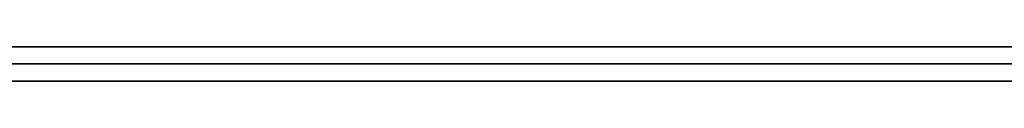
# Model space of a CAD drawing. Extents: x -3.09 to 3.09, y -0.36 to 1.94.
# Tile 82 of 168: x -1.004052 to -0.992523, y 1.8416 to 1.842. Entities that reach past the tile are written whole.
import ezdxf

# ---------------------------------------------------------------- set-up
doc = ezdxf.new("R2010")
doc.units = 0
doc.layers.get('0').update_dxf_attribs({"linetype": 'CONTINUOUS'})

# ---------------------------------------------------------------- blocks, each defined once
blk = doc.blocks.new('*U1')
at = {"extrusion": (0, 1, 0)}
for p, q in [((-3.01875, 1.842, 0.83), (3.01875, 1.842, 0.83)), ((3.01875, 1.842, -0.83), (-3.01875, 1.842, -0.83)), ((-2.92375, 1.842, -0.815), (2.92375, 1.842, -0.815)), ((2.92375, 1.842, 0.815), (-2.92375, 1.842, 0.815)), ((2.92375, 1.842, -0.7525), (-2.92375, 1.842, -0.7525)), ((-2.92375, 1.842, 0.7525), (2.92375, 1.842, 0.7525)), ((-2.45875, 1.842, -0.25), (-0.01875, 1.842, -0.25)), ((-0.01875, 1.842, 0.25), (-2.45875, 1.842, 0.25)), ((-2.45875, 1.8418, 0.25), (-0.01875, 1.8418, 0.25)), ((-0.01875, 1.8418, -0.25), (-2.45875, 1.8418, -0.25)), ((2.92375, 1.8416, -0.815), (-2.92375, 1.8416, -0.815)), ((-2.92375, 1.8416, 0.815), (2.92375, 1.8416, 0.815)), ((2.92375, 1.8416, -0.7525), (-2.92375, 1.8416, -0.7525)), ((-2.92375, 1.8416, 0.7525), (2.92375, 1.8416, 0.7525))]:
    blk.add_line(p, q, dxfattribs=at)
at = {"extrusion": (0, 0, -1)}
for p, q in [((-3.01875, 1.842, 0.83), (3.01875, 1.842, 0.83)), ((2.92375, 1.842, -0.7525), (-2.92375, 1.842, -0.7525)), ((2.92375, 1.842, 0.815), (-2.92375, 1.842, 0.815)), ((-0.01875, 1.842, 0.25), (-2.45875, 1.842, 0.25)), ((-2.45875, 1.8418, 0.25), (-0.01875, 1.8418, 0.25)), ((2.92375, 1.8416, -0.7525), (-2.92375, 1.8416, -0.7525)), ((-2.92375, 1.8416, 0.815), (2.92375, 1.8416, 0.815))]:
    blk.add_line(p, q, dxfattribs=at)
for p, q in [((3.01875, 1.842, -0.83), (-3.01875, 1.842, -0.83)), ((-2.92375, 1.842, 0.7525), (2.92375, 1.842, 0.7525)), ((-2.92375, 1.842, -0.815), (2.92375, 1.842, -0.815)), ((-2.45875, 1.842, -0.25), (-0.01875, 1.842, -0.25)), ((-0.01875, 1.8418, -0.25), (-2.45875, 1.8418, -0.25)), ((-2.92375, 1.8416, 0.7525), (2.92375, 1.8416, 0.7525)), ((2.92375, 1.8416, -0.815), (-2.92375, 1.8416, -0.815))]:
    blk.add_line(p, q)
for points in [[(-1.00405, 1.842, 0.461183), (-1.00405, 1.842, 0.460924), (-1.00405, 1.842, 0.460665), (-1.00405, 1.842, 0.460406), (-1.00405, 1.842, 0.460149), (-1.00404, 1.842, 0.459891), (-1.00404, 1.842, 0.459635), (-1.00403, 1.842, 0.459379), (-1.00403, 1.842, 0.459123), (-1.00402, 1.842, 0.458868), (-1.00402, 1.842, 0.458614), (-1.00401, 1.842, 0.458361), (-1.004, 1.842, 0.458107), (-1.00399, 1.842, 0.457855), (-1.00398, 1.842, 0.457603), (-1.00397, 1.842, 0.457352), (-1.00396, 1.842, 0.457101), (-1.00394, 1.842, 0.456851), (-1.00393, 1.842, 0.456601), (-1.00391, 1.842, 0.456353), (-1.0039, 1.842, 0.456104), (-1.00388, 1.842, 0.455856), (-1.00387, 1.842, 0.455609), (-1.00385, 1.842, 0.455363), (-1.00383, 1.842, 0.455117), (-1.00381, 1.842, 0.454871), (-1.00379, 1.842, 0.454627), (-1.00377, 1.842, 0.454382), (-1.00375, 1.842, 0.454139), (-1.00373, 1.842, 0.453896), (-1.00371, 1.842, 0.453653), (-1.00368, 1.842, 0.453412), (-1.00366, 1.842, 0.45317), (-1.00363, 1.842, 0.45293), (-1.00361, 1.842, 0.45269), (-1.00358, 1.842, 0.45245), (-1.00355, 1.842, 0.452211), (-1.00353, 1.842, 0.451973), (-1.0035, 1.842, 0.451735), (-1.00347, 1.842, 0.451498), (-1.00344, 1.842, 0.451262), (-1.00341, 1.842, 0.451026), (-1.00337, 1.842, 0.45079), (-1.00334, 1.842, 0.450556), (-1.00331, 1.842, 0.450321), (-1.00327, 1.842, 0.450088), (-1.00324, 1.842, 0.449855), (-1.0032, 1.842, 0.449622), (-1.00317, 1.842, 0.449391), (-1.00313, 1.842, 0.449159), (-1.00309, 1.842, 0.448929), (-1.00305, 1.842, 0.448699), (-1.00301, 1.842, 0.448469), (-1.00297, 1.842, 0.448241), (-1.00293, 1.842, 0.448012), (-1.00289, 1.842, 0.447785), (-1.00285, 1.842, 0.447558), (-1.0028, 1.842, 0.447331), (-1.00276, 1.842, 0.447105), (-1.00271, 1.842, 0.44688), (-1.00267, 1.842, 0.446655), (-1.00262, 1.842, 0.446431), (-1.00257, 1.842, 0.446208), (-1.00253, 1.842, 0.445985), (-1.00248, 1.842, 0.445762), (-1.00243, 1.842, 0.44554), (-1.00238, 1.842, 0.445319), (-1.00233, 1.842, 0.445099), (-1.00227, 1.842, 0.444879), (-1.00222, 1.842, 0.444659), (-1.00217, 1.842, 0.444441), (-1.00211, 1.842, 0.444222), (-1.00206, 1.842, 0.444005), (-1.002, 1.842, 0.443788), (-1.00195, 1.842, 0.443571), (-1.00189, 1.842, 0.443355), (-1.00183, 1.842, 0.44314), (-1.00177, 1.842, 0.442926), (-1.00171, 1.842, 0.442711), (-1.00165, 1.842, 0.442498), (-1.00159, 1.842, 0.442285), (-1.00153, 1.842, 0.442073), (-1.00147, 1.842, 0.441861), (-1.0014, 1.842, 0.44165), (-1.00134, 1.842, 0.441439), (-1.00127, 1.842, 0.441229), (-1.00121, 1.842, 0.44102), (-1.00114, 1.842, 0.440811), (-1.00107, 1.842, 0.440603), (-1.001, 1.842, 0.440396), (-1.00094, 1.842, 0.440189), (-1.00087, 1.842, 0.439982), (-1.0008, 1.842, 0.439776), (-1.00072, 1.842, 0.439571), (-1.00065, 1.842, 0.439367), (-1.00058, 1.842, 0.439163), (-1.00051, 1.842, 0.438959), (-1.00043, 1.842, 0.438756), (-1.00036, 1.842, 0.438554), (-1.00028, 1.842, 0.438353), (-1.00021, 1.842, 0.438152), (-1.00013, 1.842, 0.437952), (-1.00005, 1.842, 0.437752), (-0.999973, 1.842, 0.437554), (-0.999895, 1.842, 0.437355), (-0.999815, 1.842, 0.437158), (-0.999735, 1.842, 0.436961), (-0.999654, 1.842, 0.436765), (-0.999573, 1.842, 0.43657), (-0.999491, 1.842, 0.436375), (-0.999408, 1.842, 0.436181), (-0.999324, 1.842, 0.435987), (-0.99924, 1.842, 0.435794), (-0.999156, 1.842, 0.435602), (-0.99907, 1.842, 0.43541), (-0.998984, 1.842, 0.43522), (-0.998897, 1.842, 0.435029), (-0.99881, 1.842, 0.43484), (-0.998722, 1.842, 0.434651), (-0.998633, 1.842, 0.434463), (-0.998544, 1.842, 0.434275), (-0.998453, 1.842, 0.434088), (-0.998363, 1.842, 0.433902), (-0.998271, 1.842, 0.433717), (-0.998179, 1.842, 0.433532), (-0.998087, 1.842, 0.433347), (-0.997993, 1.842, 0.433164), (-0.997899, 1.842, 0.432981), (-0.997804, 1.842, 0.432799), (-0.997709, 1.842, 0.432617), (-0.997613, 1.842, 0.432436), (-0.997516, 1.842, 0.432256), (-0.997419, 1.842, 0.432076), (-0.997321, 1.842, 0.431897), (-0.997222, 1.842, 0.431719), (-0.997123, 1.842, 0.431542), (-0.997023, 1.842, 0.431365), (-0.996922, 1.842, 0.431188), (-0.996821, 1.842, 0.431013), (-0.996719, 1.842, 0.430838), (-0.996616, 1.842, 0.430663), (-0.996513, 1.842, 0.43049), (-0.996409, 1.842, 0.430317), (-0.996304, 1.842, 0.430145), (-0.996199, 1.842, 0.429973), (-0.996093, 1.842, 0.429802), (-0.995986, 1.842, 0.429632), (-0.995879, 1.842, 0.429462), (-0.995771, 1.842, 0.429293), (-0.995663, 1.842, 0.429125), (-0.995553, 1.842, 0.428957), (-0.995443, 1.842, 0.42879), (-0.995333, 1.842, 0.428624), (-0.995221, 1.842, 0.428458), (-0.99511, 1.842, 0.428293), (-0.994997, 1.842, 0.428128), (-0.994884, 1.842, 0.427965), (-0.99477, 1.842, 0.427802), (-0.994655, 1.842, 0.427639), (-0.99454, 1.842, 0.427478), (-0.994424, 1.842, 0.427317), (-0.994308, 1.842, 0.427156), (-0.99419, 1.842, 0.426997), (-0.994072, 1.842, 0.426837), (-0.993954, 1.842, 0.426679), (-0.993835, 1.842, 0.426521), (-0.993715, 1.842, 0.426364), (-0.993594, 1.842, 0.426208), (-0.993473, 1.842, 0.426052), (-0.993351, 1.842, 0.425897), (-0.993229, 1.842, 0.425743), (-0.993105, 1.842, 0.425589), (-0.992982, 1.842, 0.425436), (-0.992857, 1.842, 0.425283), (-0.992732, 1.842, 0.425131), (-0.992606, 1.842, 0.42498), (-0.99248, 1.842, 0.42483)], [(-0.992421, 1.842, 0.497973), (-0.992546, 1.842, 0.497827), (-0.99267, 1.842, 0.49768), (-0.992794, 1.842, 0.497533), (-0.992917, 1.842, 0.497385), (-0.993039, 1.842, 0.497236), (-0.993161, 1.842, 0.497086), (-0.993282, 1.842, 0.496935), (-0.993403, 1.842, 0.496784), (-0.993523, 1.842, 0.496632), (-0.993642, 1.842, 0.496479), (-0.993761, 1.842, 0.496326), (-0.993879, 1.842, 0.496172), (-0.993996, 1.842, 0.496017), (-0.994113, 1.842, 0.495861), (-0.994229, 1.842, 0.495704), (-0.994345, 1.842, 0.495547), (-0.99446, 1.842, 0.495389), (-0.994574, 1.842, 0.49523), (-0.994688, 1.842, 0.49507), (-0.994801, 1.842, 0.49491), (-0.994914, 1.842, 0.494749), (-0.995026, 1.842, 0.494587), (-0.995137, 1.842, 0.494424), (-0.995248, 1.842, 0.494261), (-0.995358, 1.842, 0.494097), (-0.995467, 1.842, 0.493932), (-0.995576, 1.842, 0.493766), (-0.995684, 1.842, 0.4936), (-0.995792, 1.842, 0.493433), (-0.995899, 1.842, 0.493265), (-0.996005, 1.842, 0.493096), (-0.996111, 1.842, 0.492926), (-0.996216, 1.842, 0.492756), (-0.99632, 1.842, 0.492585), (-0.996424, 1.842, 0.492413), (-0.996527, 1.842, 0.492241), (-0.99663, 1.842, 0.492068), (-0.996732, 1.842, 0.491894), (-0.996833, 1.842, 0.491719), (-0.996934, 1.842, 0.491543), (-0.997034, 1.842, 0.491367), (-0.997134, 1.842, 0.49119), (-0.997233, 1.842, 0.491012), (-0.997331, 1.842, 0.490833), (-0.997429, 1.842, 0.490654), (-0.997526, 1.842, 0.490474), (-0.997622, 1.842, 0.490293), (-0.997718, 1.842, 0.490111), (-0.997813, 1.842, 0.489929), (-0.997908, 1.842, 0.489746), (-0.998002, 1.842, 0.489562), (-0.998095, 1.842, 0.489377), (-0.998188, 1.842, 0.489192), (-0.99828, 1.842, 0.489005), (-0.998372, 1.842, 0.488818), (-0.998463, 1.842, 0.488631), (-0.998553, 1.842, 0.488442), (-0.998643, 1.842, 0.488253), (-0.998732, 1.842, 0.488063), (-0.99882, 1.842, 0.487872), (-0.998908, 1.842, 0.48768), (-0.998995, 1.842, 0.487488), (-0.999082, 1.842, 0.487295), (-0.999168, 1.842, 0.487101), (-0.999253, 1.842, 0.486907), (-0.999338, 1.842, 0.486711), (-0.999422, 1.842, 0.486515), (-0.999505, 1.842, 0.486318), (-0.999588, 1.842, 0.486121), (-0.99967, 1.842, 0.485922), (-0.999752, 1.842, 0.485723), (-0.999833, 1.842, 0.485523), (-0.999913, 1.842, 0.485322), (-0.999993, 1.842, 0.485121), (-1.00007, 1.842, 0.484919), (-1.00015, 1.842, 0.484716), (-1.00023, 1.842, 0.484512), (-1.00031, 1.842, 0.484308), (-1.00038, 1.842, 0.484102), (-1.00046, 1.842, 0.483896), (-1.00053, 1.842, 0.48369), (-1.00061, 1.842, 0.483482), (-1.00068, 1.842, 0.483274), (-1.00076, 1.842, 0.483066), (-1.00083, 1.842, 0.482856), (-1.0009, 1.842, 0.482646), (-1.00097, 1.842, 0.482435), (-1.00104, 1.842, 0.482224), (-1.00111, 1.842, 0.482011), (-1.00118, 1.842, 0.481798), (-1.00124, 1.842, 0.481585), (-1.00131, 1.842, 0.481371), (-1.00138, 1.842, 0.481156), (-1.00144, 1.842, 0.48094), (-1.0015, 1.842, 0.480724), (-1.00157, 1.842, 0.480507), (-1.00163, 1.842, 0.480289), (-1.00169, 1.842, 0.480071), (-1.00175, 1.842, 0.479851), (-1.00181, 1.842, 0.479632), (-1.00187, 1.842, 0.479411), (-1.00193, 1.842, 0.47919), (-1.00199, 1.842, 0.478968), (-1.00205, 1.842, 0.478746), (-1.0021, 1.842, 0.478522), (-1.00216, 1.842, 0.478298), (-1.00221, 1.842, 0.478074), (-1.00227, 1.842, 0.477848), (-1.00232, 1.842, 0.477623), (-1.00237, 1.842, 0.477396), (-1.00242, 1.842, 0.477168), (-1.00247, 1.842, 0.47694), (-1.00252, 1.842, 0.476712), (-1.00257, 1.842, 0.476482), (-1.00262, 1.842, 0.476252), (-1.00267, 1.842, 0.476021), (-1.00271, 1.842, 0.47579), (-1.00276, 1.842, 0.475558), (-1.0028, 1.842, 0.475325), (-1.00285, 1.842, 0.475091), (-1.00289, 1.842, 0.474857), (-1.00293, 1.842, 0.474622), (-1.00298, 1.842, 0.474386), (-1.00302, 1.842, 0.47415), (-1.00306, 1.842, 0.473913), (-1.0031, 1.842, 0.473675), (-1.00314, 1.842, 0.473437), (-1.00317, 1.842, 0.473198), (-1.00321, 1.842, 0.472958), (-1.00325, 1.842, 0.472717), (-1.00328, 1.842, 0.472476), (-1.00332, 1.842, 0.472234), (-1.00335, 1.842, 0.471992), (-1.00338, 1.842, 0.471749), (-1.00342, 1.842, 0.471505), (-1.00345, 1.842, 0.47126), (-1.00348, 1.842, 0.471015), (-1.00351, 1.842, 0.470769), (-1.00354, 1.842, 0.470522), (-1.00357, 1.842, 0.470275), (-1.00359, 1.842, 0.470027), (-1.00362, 1.842, 0.469778), (-1.00365, 1.842, 0.469529), (-1.00367, 1.842, 0.469279), (-1.0037, 1.842, 0.469028), (-1.00372, 1.842, 0.468776), (-1.00374, 1.842, 0.468524), (-1.00376, 1.842, 0.468271), (-1.00378, 1.842, 0.468018), (-1.0038, 1.842, 0.467763), (-1.00382, 1.842, 0.467508), (-1.00384, 1.842, 0.467253), (-1.00386, 1.842, 0.466997), (-1.00388, 1.842, 0.46674), (-1.00389, 1.842, 0.466482), (-1.00391, 1.842, 0.466223), (-1.00392, 1.842, 0.465964), (-1.00394, 1.842, 0.465705), (-1.00395, 1.842, 0.465444), (-1.00396, 1.842, 0.465183), (-1.00398, 1.842, 0.464921), (-1.00399, 1.842, 0.464659), (-1.004, 1.842, 0.464395), (-1.00401, 1.842, 0.464132), (-1.00401, 1.842, 0.463867), (-1.00402, 1.842, 0.463602), (-1.00403, 1.842, 0.463336), (-1.00403, 1.842, 0.463069), (-1.00404, 1.842, 0.462802), (-1.00404, 1.842, 0.462534), (-1.00405, 1.842, 0.462265), (-1.00405, 1.842, 0.461996), (-1.00405, 1.842, 0.461725), (-1.00405, 1.842, 0.461455), (-1.00405, 1.842, 0.461183)], [(-0.992421, 1.842, 0.497973), (-0.992546, 1.842, 0.497827), (-0.99267, 1.842, 0.49768), (-0.992794, 1.842, 0.497533), (-0.992917, 1.842, 0.497385), (-0.993039, 1.842, 0.497236), (-0.993161, 1.842, 0.497086), (-0.993282, 1.842, 0.496935), (-0.993403, 1.842, 0.496784), (-0.993523, 1.842, 0.496632), (-0.993642, 1.842, 0.496479), (-0.993761, 1.842, 0.496326), (-0.993879, 1.842, 0.496172), (-0.993996, 1.842, 0.496017), (-0.994113, 1.842, 0.495861), (-0.994229, 1.842, 0.495704), (-0.994345, 1.842, 0.495547), (-0.99446, 1.842, 0.495389), (-0.994574, 1.842, 0.49523), (-0.994688, 1.842, 0.49507), (-0.994801, 1.842, 0.49491), (-0.994914, 1.842, 0.494749), (-0.995026, 1.842, 0.494587), (-0.995137, 1.842, 0.494424), (-0.995248, 1.842, 0.494261), (-0.995358, 1.842, 0.494097), (-0.995467, 1.842, 0.493932), (-0.995576, 1.842, 0.493766), (-0.995684, 1.842, 0.4936), (-0.995792, 1.842, 0.493433), (-0.995899, 1.842, 0.493265), (-0.996005, 1.842, 0.493096), (-0.996111, 1.842, 0.492926), (-0.996216, 1.842, 0.492756), (-0.99632, 1.842, 0.492585), (-0.996424, 1.842, 0.492413), (-0.996527, 1.842, 0.492241), (-0.99663, 1.842, 0.492068), (-0.996732, 1.842, 0.491894), (-0.996833, 1.842, 0.491719), (-0.996934, 1.842, 0.491543), (-0.997034, 1.842, 0.491367), (-0.997134, 1.842, 0.49119), (-0.997233, 1.842, 0.491012), (-0.997331, 1.842, 0.490833), (-0.997429, 1.842, 0.490654), (-0.997526, 1.842, 0.490474), (-0.997622, 1.842, 0.490293), (-0.997718, 1.842, 0.490111), (-0.997813, 1.842, 0.489929), (-0.997908, 1.842, 0.489746), (-0.998002, 1.842, 0.489562), (-0.998095, 1.842, 0.489377), (-0.998188, 1.842, 0.489192), (-0.99828, 1.842, 0.489005), (-0.998372, 1.842, 0.488818), (-0.998463, 1.842, 0.488631), (-0.998553, 1.842, 0.488442), (-0.998643, 1.842, 0.488253), (-0.998732, 1.842, 0.488063), (-0.99882, 1.842, 0.487872), (-0.998908, 1.842, 0.48768), (-0.998995, 1.842, 0.487488), (-0.999082, 1.842, 0.487295), (-0.999168, 1.842, 0.487101), (-0.999253, 1.842, 0.486907), (-0.999338, 1.842, 0.486711), (-0.999422, 1.842, 0.486515), (-0.999505, 1.842, 0.486318), (-0.999588, 1.842, 0.486121), (-0.99967, 1.842, 0.485922), (-0.999752, 1.842, 0.485723), (-0.999833, 1.842, 0.485523), (-0.999913, 1.842, 0.485322), (-0.999993, 1.842, 0.485121), (-1.00007, 1.842, 0.484919), (-1.00015, 1.842, 0.484716), (-1.00023, 1.842, 0.484512), (-1.00031, 1.842, 0.484308), (-1.00038, 1.842, 0.484102), (-1.00046, 1.842, 0.483896), (-1.00053, 1.842, 0.48369), (-1.00061, 1.842, 0.483482), (-1.00068, 1.842, 0.483274), (-1.00076, 1.842, 0.483066), (-1.00083, 1.842, 0.482856), (-1.0009, 1.842, 0.482646), (-1.00097, 1.842, 0.482435), (-1.00104, 1.842, 0.482224), (-1.00111, 1.842, 0.482011), (-1.00118, 1.842, 0.481798), (-1.00124, 1.842, 0.481585), (-1.00131, 1.842, 0.481371), (-1.00138, 1.842, 0.481156), (-1.00144, 1.842, 0.48094), (-1.0015, 1.842, 0.480724), (-1.00157, 1.842, 0.480507), (-1.00163, 1.842, 0.480289), (-1.00169, 1.842, 0.480071), (-1.00175, 1.842, 0.479851), (-1.00181, 1.842, 0.479632), (-1.00187, 1.842, 0.479411), (-1.00193, 1.842, 0.47919), (-1.00199, 1.842, 0.478968), (-1.00205, 1.842, 0.478746), (-1.0021, 1.842, 0.478522), (-1.00216, 1.842, 0.478298), (-1.00221, 1.842, 0.478074), (-1.00227, 1.842, 0.477848), (-1.00232, 1.842, 0.477623), (-1.00237, 1.842, 0.477396), (-1.00242, 1.842, 0.477168), (-1.00247, 1.842, 0.47694), (-1.00252, 1.842, 0.476712), (-1.00257, 1.842, 0.476482), (-1.00262, 1.842, 0.476252), (-1.00267, 1.842, 0.476021), (-1.00271, 1.842, 0.47579), (-1.00276, 1.842, 0.475558), (-1.0028, 1.842, 0.475325), (-1.00285, 1.842, 0.475091), (-1.00289, 1.842, 0.474857), (-1.00293, 1.842, 0.474622), (-1.00298, 1.842, 0.474386), (-1.00302, 1.842, 0.47415), (-1.00306, 1.842, 0.473913), (-1.0031, 1.842, 0.473675), (-1.00314, 1.842, 0.473437), (-1.00317, 1.842, 0.473198), (-1.00321, 1.842, 0.472958), (-1.00325, 1.842, 0.472717), (-1.00328, 1.842, 0.472476), (-1.00332, 1.842, 0.472234), (-1.00335, 1.842, 0.471992), (-1.00338, 1.842, 0.471749), (-1.00342, 1.842, 0.471505), (-1.00345, 1.842, 0.47126), (-1.00348, 1.842, 0.471015), (-1.00351, 1.842, 0.470769), (-1.00354, 1.842, 0.470522), (-1.00357, 1.842, 0.470275), (-1.00359, 1.842, 0.470027), (-1.00362, 1.842, 0.469778), (-1.00365, 1.842, 0.469529), (-1.00367, 1.842, 0.469279), (-1.0037, 1.842, 0.469028), (-1.00372, 1.842, 0.468776), (-1.00374, 1.842, 0.468524), (-1.00376, 1.842, 0.468271), (-1.00378, 1.842, 0.468018), (-1.0038, 1.842, 0.467763), (-1.00382, 1.842, 0.467508), (-1.00384, 1.842, 0.467253), (-1.00386, 1.842, 0.466997), (-1.00388, 1.842, 0.46674), (-1.00389, 1.842, 0.466482), (-1.00391, 1.842, 0.466223), (-1.00392, 1.842, 0.465964), (-1.00394, 1.842, 0.465705), (-1.00395, 1.842, 0.465444), (-1.00396, 1.842, 0.465183), (-1.00398, 1.842, 0.464921), (-1.00399, 1.842, 0.464659), (-1.004, 1.842, 0.464395), (-1.00401, 1.842, 0.464132), (-1.00401, 1.842, 0.463867), (-1.00402, 1.842, 0.463602), (-1.00403, 1.842, 0.463336), (-1.00403, 1.842, 0.463069), (-1.00404, 1.842, 0.462802), (-1.00404, 1.842, 0.462534), (-1.00405, 1.842, 0.462265), (-1.00405, 1.842, 0.461996), (-1.00405, 1.842, 0.461725), (-1.00405, 1.842, 0.461455), (-1.00405, 1.842, 0.461183)], [(-1.00405, 1.842, 0.461183), (-1.00405, 1.842, 0.460924), (-1.00405, 1.842, 0.460665), (-1.00405, 1.842, 0.460406), (-1.00405, 1.842, 0.460149), (-1.00404, 1.842, 0.459891), (-1.00404, 1.842, 0.459635), (-1.00403, 1.842, 0.459379), (-1.00403, 1.842, 0.459123), (-1.00402, 1.842, 0.458868), (-1.00402, 1.842, 0.458614), (-1.00401, 1.842, 0.458361), (-1.004, 1.842, 0.458107), (-1.00399, 1.842, 0.457855), (-1.00398, 1.842, 0.457603), (-1.00397, 1.842, 0.457352), (-1.00396, 1.842, 0.457101), (-1.00394, 1.842, 0.456851), (-1.00393, 1.842, 0.456601), (-1.00391, 1.842, 0.456353), (-1.0039, 1.842, 0.456104), (-1.00388, 1.842, 0.455856), (-1.00387, 1.842, 0.455609), (-1.00385, 1.842, 0.455363), (-1.00383, 1.842, 0.455117), (-1.00381, 1.842, 0.454871), (-1.00379, 1.842, 0.454627), (-1.00377, 1.842, 0.454382), (-1.00375, 1.842, 0.454139), (-1.00373, 1.842, 0.453896), (-1.00371, 1.842, 0.453653), (-1.00368, 1.842, 0.453412), (-1.00366, 1.842, 0.45317), (-1.00363, 1.842, 0.45293), (-1.00361, 1.842, 0.45269), (-1.00358, 1.842, 0.45245), (-1.00355, 1.842, 0.452211), (-1.00353, 1.842, 0.451973), (-1.0035, 1.842, 0.451735), (-1.00347, 1.842, 0.451498), (-1.00344, 1.842, 0.451262), (-1.00341, 1.842, 0.451026), (-1.00337, 1.842, 0.45079), (-1.00334, 1.842, 0.450556), (-1.00331, 1.842, 0.450321), (-1.00327, 1.842, 0.450088), (-1.00324, 1.842, 0.449855), (-1.0032, 1.842, 0.449622), (-1.00317, 1.842, 0.449391), (-1.00313, 1.842, 0.449159), (-1.00309, 1.842, 0.448929), (-1.00305, 1.842, 0.448699), (-1.00301, 1.842, 0.448469), (-1.00297, 1.842, 0.448241), (-1.00293, 1.842, 0.448012), (-1.00289, 1.842, 0.447785), (-1.00285, 1.842, 0.447558), (-1.0028, 1.842, 0.447331), (-1.00276, 1.842, 0.447105), (-1.00271, 1.842, 0.44688), (-1.00267, 1.842, 0.446655), (-1.00262, 1.842, 0.446431), (-1.00257, 1.842, 0.446208), (-1.00253, 1.842, 0.445985), (-1.00248, 1.842, 0.445762), (-1.00243, 1.842, 0.44554), (-1.00238, 1.842, 0.445319), (-1.00233, 1.842, 0.445099), (-1.00227, 1.842, 0.444879), (-1.00222, 1.842, 0.444659), (-1.00217, 1.842, 0.444441), (-1.00211, 1.842, 0.444222), (-1.00206, 1.842, 0.444005), (-1.002, 1.842, 0.443788), (-1.00195, 1.842, 0.443571), (-1.00189, 1.842, 0.443355), (-1.00183, 1.842, 0.44314), (-1.00177, 1.842, 0.442926), (-1.00171, 1.842, 0.442711), (-1.00165, 1.842, 0.442498), (-1.00159, 1.842, 0.442285), (-1.00153, 1.842, 0.442073), (-1.00147, 1.842, 0.441861), (-1.0014, 1.842, 0.44165), (-1.00134, 1.842, 0.441439), (-1.00127, 1.842, 0.441229), (-1.00121, 1.842, 0.44102), (-1.00114, 1.842, 0.440811), (-1.00107, 1.842, 0.440603), (-1.001, 1.842, 0.440396), (-1.00094, 1.842, 0.440189), (-1.00087, 1.842, 0.439982), (-1.0008, 1.842, 0.439776), (-1.00072, 1.842, 0.439571), (-1.00065, 1.842, 0.439367), (-1.00058, 1.842, 0.439163), (-1.00051, 1.842, 0.438959), (-1.00043, 1.842, 0.438756), (-1.00036, 1.842, 0.438554), (-1.00028, 1.842, 0.438353), (-1.00021, 1.842, 0.438152), (-1.00013, 1.842, 0.437952), (-1.00005, 1.842, 0.437752), (-0.999973, 1.842, 0.437554), (-0.999895, 1.842, 0.437355), (-0.999815, 1.842, 0.437158), (-0.999735, 1.842, 0.436961), (-0.999654, 1.842, 0.436765), (-0.999573, 1.842, 0.43657), (-0.999491, 1.842, 0.436375), (-0.999408, 1.842, 0.436181), (-0.999324, 1.842, 0.435987), (-0.99924, 1.842, 0.435794), (-0.999156, 1.842, 0.435602), (-0.99907, 1.842, 0.43541), (-0.998984, 1.842, 0.43522), (-0.998897, 1.842, 0.435029), (-0.99881, 1.842, 0.43484), (-0.998722, 1.842, 0.434651), (-0.998633, 1.842, 0.434463), (-0.998544, 1.842, 0.434275), (-0.998453, 1.842, 0.434088), (-0.998363, 1.842, 0.433902), (-0.998271, 1.842, 0.433717), (-0.998179, 1.842, 0.433532), (-0.998087, 1.842, 0.433347), (-0.997993, 1.842, 0.433164), (-0.997899, 1.842, 0.432981), (-0.997804, 1.842, 0.432799), (-0.997709, 1.842, 0.432617), (-0.997613, 1.842, 0.432436), (-0.997516, 1.842, 0.432256), (-0.997419, 1.842, 0.432076), (-0.997321, 1.842, 0.431897), (-0.997222, 1.842, 0.431719), (-0.997123, 1.842, 0.431542), (-0.997023, 1.842, 0.431365), (-0.996922, 1.842, 0.431188), (-0.996821, 1.842, 0.431013), (-0.996719, 1.842, 0.430838), (-0.996616, 1.842, 0.430663), (-0.996513, 1.842, 0.43049), (-0.996409, 1.842, 0.430317), (-0.996304, 1.842, 0.430145), (-0.996199, 1.842, 0.429973), (-0.996093, 1.842, 0.429802), (-0.995986, 1.842, 0.429632), (-0.995879, 1.842, 0.429462), (-0.995771, 1.842, 0.429293), (-0.995663, 1.842, 0.429125), (-0.995553, 1.842, 0.428957), (-0.995443, 1.842, 0.42879), (-0.995333, 1.842, 0.428624), (-0.995221, 1.842, 0.428458), (-0.99511, 1.842, 0.428293), (-0.994997, 1.842, 0.428128), (-0.994884, 1.842, 0.427965), (-0.99477, 1.842, 0.427802), (-0.994655, 1.842, 0.427639), (-0.99454, 1.842, 0.427478), (-0.994424, 1.842, 0.427317), (-0.994308, 1.842, 0.427156), (-0.99419, 1.842, 0.426997), (-0.994072, 1.842, 0.426837), (-0.993954, 1.842, 0.426679), (-0.993835, 1.842, 0.426521), (-0.993715, 1.842, 0.426364), (-0.993594, 1.842, 0.426208), (-0.993473, 1.842, 0.426052), (-0.993351, 1.842, 0.425897), (-0.993229, 1.842, 0.425743), (-0.993105, 1.842, 0.425589), (-0.992982, 1.842, 0.425436), (-0.992857, 1.842, 0.425283), (-0.992732, 1.842, 0.425131), (-0.992606, 1.842, 0.42498), (-0.99248, 1.842, 0.42483)], [(-0.992485, 1.8416, 0.424836), (-0.992675, 1.8416, 0.425062), (-0.992863, 1.8416, 0.42529), (-0.99305, 1.8416, 0.42552), (-0.993235, 1.8416, 0.425751), (-0.993419, 1.8416, 0.425984), (-0.993602, 1.8416, 0.426218), (-0.993783, 1.8416, 0.426453), (-0.993962, 1.8416, 0.42669), (-0.99414, 1.8416, 0.426929), (-0.994317, 1.8416, 0.427169), (-0.994492, 1.8416, 0.42741), (-0.994665, 1.8416, 0.427653), (-0.994837, 1.8416, 0.427898), (-0.995008, 1.8416, 0.428144), (-0.995177, 1.8416, 0.428392), (-0.995344, 1.8416, 0.428641), (-0.99551, 1.8416, 0.428891), (-0.995675, 1.8416, 0.429143), (-0.995838, 1.8416, 0.429397), (-0.995999, 1.8416, 0.429652), (-0.996159, 1.8416, 0.429908), (-0.996318, 1.8416, 0.430166), (-0.996475, 1.8416, 0.430426), (-0.99663, 1.8416, 0.430687), (-0.996784, 1.8416, 0.430949), (-0.996937, 1.8416, 0.431213), (-0.997088, 1.8416, 0.431479), (-0.997237, 1.8416, 0.431746), (-0.997385, 1.8416, 0.432014), (-0.997532, 1.8416, 0.432284), (-0.997677, 1.8416, 0.432556), (-0.99782, 1.8416, 0.432829), (-0.997962, 1.8416, 0.433103), (-0.998103, 1.8416, 0.433379), (-0.998242, 1.8416, 0.433657), (-0.998379, 1.8416, 0.433936), (-0.998515, 1.8416, 0.434216), (-0.99865, 1.8416, 0.434498), (-0.998783, 1.8416, 0.434782), (-0.998914, 1.8416, 0.435067), (-0.999044, 1.8416, 0.435353), (-0.999173, 1.8416, 0.435641), (-0.9993, 1.8416, 0.435931), (-0.999425, 1.8416, 0.436222), (-0.99955, 1.8416, 0.436514), (-0.999672, 1.8416, 0.436808), (-0.999793, 1.8416, 0.437104), (-0.999913, 1.8416, 0.437401), (-1.00003, 1.8416, 0.437699), (-1.00015, 1.8416, 0.437999), (-1.00026, 1.8416, 0.438301), (-1.00038, 1.8416, 0.438604), (-1.00049, 1.8416, 0.438908), (-1.0006, 1.8416, 0.439214), (-1.00071, 1.8416, 0.439521), (-1.00081, 1.8416, 0.43983), (-1.00092, 1.8416, 0.44014), (-1.00102, 1.8416, 0.440451), (-1.00113, 1.8416, 0.440764), (-1.00123, 1.8416, 0.441078), (-1.00132, 1.8416, 0.441393), (-1.00142, 1.8416, 0.44171), (-1.00152, 1.8416, 0.442028), (-1.00161, 1.8416, 0.442347), (-1.0017, 1.8416, 0.442668), (-1.00179, 1.8416, 0.44299), (-1.00188, 1.8416, 0.443313), (-1.00196, 1.8416, 0.443638), (-1.00205, 1.8416, 0.443964), (-1.00213, 1.8416, 0.444291), (-1.00221, 1.8416, 0.44462), (-1.00229, 1.8416, 0.44495), (-1.00237, 1.8416, 0.445281), (-1.00244, 1.8416, 0.445614), (-1.00252, 1.8416, 0.445948), (-1.00259, 1.8416, 0.446283), (-1.00266, 1.8416, 0.44662), (-1.00273, 1.8416, 0.446958), (-1.0028, 1.8416, 0.447297), (-1.00286, 1.8416, 0.447638), (-1.00293, 1.8416, 0.44798), (-1.00299, 1.8416, 0.448323), (-1.00305, 1.8416, 0.448668), (-1.00311, 1.8416, 0.449014), (-1.00316, 1.8416, 0.449361), (-1.00322, 1.8416, 0.44971), (-1.00327, 1.8416, 0.45006), (-1.00332, 1.8416, 0.450412), (-1.00337, 1.8416, 0.450764), (-1.00342, 1.8416, 0.451118), (-1.00347, 1.8416, 0.451474), (-1.00351, 1.8416, 0.451831), (-1.00355, 1.8416, 0.452189), (-1.00359, 1.8416, 0.452548), (-1.00363, 1.8416, 0.452909), (-1.00367, 1.8416, 0.453271), (-1.00371, 1.8416, 0.453634), (-1.00374, 1.8416, 0.453999), (-1.00377, 1.8416, 0.454365), (-1.0038, 1.8416, 0.454733), (-1.00383, 1.8416, 0.455101), (-1.00386, 1.8416, 0.455471), (-1.00388, 1.8416, 0.455843), (-1.00391, 1.8416, 0.456216), (-1.00393, 1.8416, 0.45659), (-1.00395, 1.8416, 0.456965), (-1.00397, 1.8416, 0.457342), (-1.00398, 1.8416, 0.45772), (-1.004, 1.8416, 0.4581), (-1.00401, 1.8416, 0.45848), (-1.00402, 1.8416, 0.458862), (-1.00403, 1.8416, 0.459246), (-1.00404, 1.8416, 0.459631), (-1.00405, 1.8416, 0.460017), (-1.00405, 1.8416, 0.460404), (-1.00405, 1.8416, 0.460793), (-1.00405, 1.8416, 0.461183)], [(-1.00405, 1.8416, 0.461183), (-1.00405, 1.8416, 0.461591), (-1.00405, 1.8416, 0.461998), (-1.00405, 1.8416, 0.462403), (-1.00404, 1.8416, 0.462806), (-1.00403, 1.8416, 0.463208), (-1.00402, 1.8416, 0.463608), (-1.00401, 1.8416, 0.464007), (-1.004, 1.8416, 0.464404), (-1.00398, 1.8416, 0.464799), (-1.00396, 1.8416, 0.465193), (-1.00394, 1.8416, 0.465586), (-1.00392, 1.8416, 0.465977), (-1.0039, 1.8416, 0.466366), (-1.00388, 1.8416, 0.466754), (-1.00385, 1.8416, 0.46714), (-1.00382, 1.8416, 0.467525), (-1.00379, 1.8416, 0.467908), (-1.00376, 1.8416, 0.468289), (-1.00373, 1.8416, 0.468669), (-1.00369, 1.8416, 0.469048), (-1.00366, 1.8416, 0.469424), (-1.00362, 1.8416, 0.4698), (-1.00358, 1.8416, 0.470173), (-1.00353, 1.8416, 0.470546), (-1.00349, 1.8416, 0.470916), (-1.00344, 1.8416, 0.471285), (-1.0034, 1.8416, 0.471653), (-1.00335, 1.8416, 0.472019), (-1.0033, 1.8416, 0.472383), (-1.00324, 1.8416, 0.472746), (-1.00319, 1.8416, 0.473107), (-1.00313, 1.8416, 0.473467), (-1.00307, 1.8416, 0.473825), (-1.00301, 1.8416, 0.474182), (-1.00295, 1.8416, 0.474537), (-1.00289, 1.8416, 0.47489), (-1.00282, 1.8416, 0.475242), (-1.00275, 1.8416, 0.475592), (-1.00268, 1.8416, 0.475941), (-1.00261, 1.8416, 0.476288), (-1.00254, 1.8416, 0.476634), (-1.00246, 1.8416, 0.476978), (-1.00239, 1.8416, 0.477321), (-1.00231, 1.8416, 0.477662), (-1.00223, 1.8416, 0.478001), (-1.00215, 1.8416, 0.478339), (-1.00206, 1.8416, 0.478675), (-1.00198, 1.8416, 0.47901), (-1.00189, 1.8416, 0.479343), (-1.0018, 1.8416, 0.479675), (-1.00171, 1.8416, 0.480005), (-1.00162, 1.8416, 0.480334), (-1.00152, 1.8416, 0.480661), (-1.00143, 1.8416, 0.480986), (-1.00133, 1.8416, 0.48131), (-1.00123, 1.8416, 0.481632), (-1.00113, 1.8416, 0.481953), (-1.00102, 1.8416, 0.482272), (-1.00092, 1.8416, 0.48259), (-1.00081, 1.8416, 0.482906), (-1.0007, 1.8416, 0.48322), (-1.00059, 1.8416, 0.483533), (-1.00048, 1.8416, 0.483844), (-1.00036, 1.8416, 0.484154), (-1.00025, 1.8416, 0.484462), (-1.00013, 1.8416, 0.484769), (-1.00001, 1.8416, 0.485073), (-0.999892, 1.8416, 0.485376), (-0.999771, 1.8416, 0.485678), (-0.999648, 1.8416, 0.485977), (-0.999524, 1.8416, 0.486275), (-0.999398, 1.8416, 0.486571), (-0.999271, 1.8416, 0.486865), (-0.999143, 1.8416, 0.487158), (-0.999013, 1.8416, 0.487449), (-0.998882, 1.8416, 0.487738), (-0.998749, 1.8416, 0.488025), (-0.998615, 1.8416, 0.488311), (-0.99848, 1.8416, 0.488595), (-0.998343, 1.8416, 0.488877), (-0.998205, 1.8416, 0.489158), (-0.998065, 1.8416, 0.489437), (-0.997924, 1.8416, 0.489714), (-0.997782, 1.8416, 0.489989), (-0.997638, 1.8416, 0.490263), (-0.997493, 1.8416, 0.490535), (-0.997346, 1.8416, 0.490805), (-0.997199, 1.8416, 0.491074), (-0.997049, 1.8416, 0.49134), (-0.996898, 1.8416, 0.491606), (-0.996746, 1.8416, 0.491869), (-0.996593, 1.8416, 0.49213), (-0.996438, 1.8416, 0.49239), (-0.996282, 1.8416, 0.492649), (-0.996124, 1.8416, 0.492905), (-0.995965, 1.8416, 0.49316), (-0.995804, 1.8416, 0.493413), (-0.995642, 1.8416, 0.493664), (-0.995479, 1.8416, 0.493914), (-0.995314, 1.8416, 0.494162), (-0.995148, 1.8416, 0.494408), (-0.994981, 1.8416, 0.494652), (-0.994812, 1.8416, 0.494895), (-0.994642, 1.8416, 0.495136), (-0.99447, 1.8416, 0.495375), (-0.994297, 1.8416, 0.495613), (-0.994122, 1.8416, 0.495849), (-0.993946, 1.8416, 0.496083), (-0.993769, 1.8416, 0.496315), (-0.99359, 1.8416, 0.496546), (-0.99341, 1.8416, 0.496775), (-0.993229, 1.8416, 0.497002), (-0.993046, 1.8416, 0.497227), (-0.992862, 1.8416, 0.497451), (-0.992676, 1.8416, 0.497673), (-0.992489, 1.8416, 0.497894)], [(-1.00405, 1.8416, 0.461183), (-1.00405, 1.8416, 0.461591), (-1.00405, 1.8416, 0.461998), (-1.00405, 1.8416, 0.462403), (-1.00404, 1.8416, 0.462806), (-1.00403, 1.8416, 0.463208), (-1.00402, 1.8416, 0.463608), (-1.00401, 1.8416, 0.464007), (-1.004, 1.8416, 0.464404), (-1.00398, 1.8416, 0.464799), (-1.00396, 1.8416, 0.465193), (-1.00394, 1.8416, 0.465586), (-1.00392, 1.8416, 0.465977), (-1.0039, 1.8416, 0.466366), (-1.00388, 1.8416, 0.466754), (-1.00385, 1.8416, 0.46714), (-1.00382, 1.8416, 0.467525), (-1.00379, 1.8416, 0.467908), (-1.00376, 1.8416, 0.468289), (-1.00373, 1.8416, 0.468669), (-1.00369, 1.8416, 0.469048), (-1.00366, 1.8416, 0.469424), (-1.00362, 1.8416, 0.4698), (-1.00358, 1.8416, 0.470173), (-1.00353, 1.8416, 0.470546), (-1.00349, 1.8416, 0.470916), (-1.00344, 1.8416, 0.471285), (-1.0034, 1.8416, 0.471653), (-1.00335, 1.8416, 0.472019), (-1.0033, 1.8416, 0.472383), (-1.00324, 1.8416, 0.472746), (-1.00319, 1.8416, 0.473107), (-1.00313, 1.8416, 0.473467), (-1.00307, 1.8416, 0.473825), (-1.00301, 1.8416, 0.474182), (-1.00295, 1.8416, 0.474537), (-1.00289, 1.8416, 0.47489), (-1.00282, 1.8416, 0.475242), (-1.00275, 1.8416, 0.475592), (-1.00268, 1.8416, 0.475941), (-1.00261, 1.8416, 0.476288), (-1.00254, 1.8416, 0.476634), (-1.00246, 1.8416, 0.476978), (-1.00239, 1.8416, 0.477321), (-1.00231, 1.8416, 0.477662), (-1.00223, 1.8416, 0.478001), (-1.00215, 1.8416, 0.478339), (-1.00206, 1.8416, 0.478675), (-1.00198, 1.8416, 0.47901), (-1.00189, 1.8416, 0.479343), (-1.0018, 1.8416, 0.479675), (-1.00171, 1.8416, 0.480005), (-1.00162, 1.8416, 0.480334), (-1.00152, 1.8416, 0.480661), (-1.00143, 1.8416, 0.480986), (-1.00133, 1.8416, 0.48131), (-1.00123, 1.8416, 0.481632), (-1.00113, 1.8416, 0.481953), (-1.00102, 1.8416, 0.482272), (-1.00092, 1.8416, 0.48259), (-1.00081, 1.8416, 0.482906), (-1.0007, 1.8416, 0.48322), (-1.00059, 1.8416, 0.483533), (-1.00048, 1.8416, 0.483844), (-1.00036, 1.8416, 0.484154), (-1.00025, 1.8416, 0.484462), (-1.00013, 1.8416, 0.484769), (-1.00001, 1.8416, 0.485073), (-0.999892, 1.8416, 0.485376), (-0.999771, 1.8416, 0.485678), (-0.999648, 1.8416, 0.485977), (-0.999524, 1.8416, 0.486275), (-0.999398, 1.8416, 0.486571), (-0.999271, 1.8416, 0.486865), (-0.999143, 1.8416, 0.487158), (-0.999013, 1.8416, 0.487449), (-0.998882, 1.8416, 0.487738), (-0.998749, 1.8416, 0.488025), (-0.998615, 1.8416, 0.488311), (-0.99848, 1.8416, 0.488595), (-0.998343, 1.8416, 0.488877), (-0.998205, 1.8416, 0.489158), (-0.998065, 1.8416, 0.489437), (-0.997924, 1.8416, 0.489714), (-0.997782, 1.8416, 0.489989), (-0.997638, 1.8416, 0.490263), (-0.997493, 1.8416, 0.490535), (-0.997346, 1.8416, 0.490805), (-0.997199, 1.8416, 0.491074), (-0.997049, 1.8416, 0.49134), (-0.996898, 1.8416, 0.491606), (-0.996746, 1.8416, 0.491869), (-0.996593, 1.8416, 0.49213), (-0.996438, 1.8416, 0.49239), (-0.996282, 1.8416, 0.492649), (-0.996124, 1.8416, 0.492905), (-0.995965, 1.8416, 0.49316), (-0.995804, 1.8416, 0.493413), (-0.995642, 1.8416, 0.493664), (-0.995479, 1.8416, 0.493914), (-0.995314, 1.8416, 0.494162), (-0.995148, 1.8416, 0.494408), (-0.994981, 1.8416, 0.494652), (-0.994812, 1.8416, 0.494895), (-0.994642, 1.8416, 0.495136), (-0.99447, 1.8416, 0.495375), (-0.994297, 1.8416, 0.495613), (-0.994122, 1.8416, 0.495849), (-0.993946, 1.8416, 0.496083), (-0.993769, 1.8416, 0.496315), (-0.99359, 1.8416, 0.496546), (-0.99341, 1.8416, 0.496775), (-0.993229, 1.8416, 0.497002), (-0.993046, 1.8416, 0.497227), (-0.992862, 1.8416, 0.497451), (-0.992676, 1.8416, 0.497673), (-0.992489, 1.8416, 0.497894)], [(-0.992485, 1.8416, 0.424836), (-0.992675, 1.8416, 0.425062), (-0.992863, 1.8416, 0.42529), (-0.99305, 1.8416, 0.42552), (-0.993235, 1.8416, 0.425751), (-0.993419, 1.8416, 0.425984), (-0.993602, 1.8416, 0.426218), (-0.993783, 1.8416, 0.426453), (-0.993962, 1.8416, 0.42669), (-0.99414, 1.8416, 0.426929), (-0.994317, 1.8416, 0.427169), (-0.994492, 1.8416, 0.42741), (-0.994665, 1.8416, 0.427653), (-0.994837, 1.8416, 0.427898), (-0.995008, 1.8416, 0.428144), (-0.995177, 1.8416, 0.428392), (-0.995344, 1.8416, 0.428641), (-0.99551, 1.8416, 0.428891), (-0.995675, 1.8416, 0.429143), (-0.995838, 1.8416, 0.429397), (-0.995999, 1.8416, 0.429652), (-0.996159, 1.8416, 0.429908), (-0.996318, 1.8416, 0.430166), (-0.996475, 1.8416, 0.430426), (-0.99663, 1.8416, 0.430687), (-0.996784, 1.8416, 0.430949), (-0.996937, 1.8416, 0.431213), (-0.997088, 1.8416, 0.431479), (-0.997237, 1.8416, 0.431746), (-0.997385, 1.8416, 0.432014), (-0.997532, 1.8416, 0.432284), (-0.997677, 1.8416, 0.432556), (-0.99782, 1.8416, 0.432829), (-0.997962, 1.8416, 0.433103), (-0.998103, 1.8416, 0.433379), (-0.998242, 1.8416, 0.433657), (-0.998379, 1.8416, 0.433936), (-0.998515, 1.8416, 0.434216), (-0.99865, 1.8416, 0.434498), (-0.998783, 1.8416, 0.434782), (-0.998914, 1.8416, 0.435067), (-0.999044, 1.8416, 0.435353), (-0.999173, 1.8416, 0.435641), (-0.9993, 1.8416, 0.435931), (-0.999425, 1.8416, 0.436222), (-0.99955, 1.8416, 0.436514), (-0.999672, 1.8416, 0.436808), (-0.999793, 1.8416, 0.437104), (-0.999913, 1.8416, 0.437401), (-1.00003, 1.8416, 0.437699), (-1.00015, 1.8416, 0.437999), (-1.00026, 1.8416, 0.438301), (-1.00038, 1.8416, 0.438604), (-1.00049, 1.8416, 0.438908), (-1.0006, 1.8416, 0.439214), (-1.00071, 1.8416, 0.439521), (-1.00081, 1.8416, 0.43983), (-1.00092, 1.8416, 0.44014), (-1.00102, 1.8416, 0.440451), (-1.00113, 1.8416, 0.440764), (-1.00123, 1.8416, 0.441078), (-1.00132, 1.8416, 0.441393), (-1.00142, 1.8416, 0.44171), (-1.00152, 1.8416, 0.442028), (-1.00161, 1.8416, 0.442347), (-1.0017, 1.8416, 0.442668), (-1.00179, 1.8416, 0.44299), (-1.00188, 1.8416, 0.443313), (-1.00196, 1.8416, 0.443638), (-1.00205, 1.8416, 0.443964), (-1.00213, 1.8416, 0.444291), (-1.00221, 1.8416, 0.44462), (-1.00229, 1.8416, 0.44495), (-1.00237, 1.8416, 0.445281), (-1.00244, 1.8416, 0.445614), (-1.00252, 1.8416, 0.445948), (-1.00259, 1.8416, 0.446283), (-1.00266, 1.8416, 0.44662), (-1.00273, 1.8416, 0.446958), (-1.0028, 1.8416, 0.447297), (-1.00286, 1.8416, 0.447638), (-1.00293, 1.8416, 0.44798), (-1.00299, 1.8416, 0.448323), (-1.00305, 1.8416, 0.448668), (-1.00311, 1.8416, 0.449014), (-1.00316, 1.8416, 0.449361), (-1.00322, 1.8416, 0.44971), (-1.00327, 1.8416, 0.45006), (-1.00332, 1.8416, 0.450412), (-1.00337, 1.8416, 0.450764), (-1.00342, 1.8416, 0.451118), (-1.00347, 1.8416, 0.451474), (-1.00351, 1.8416, 0.451831), (-1.00355, 1.8416, 0.452189), (-1.00359, 1.8416, 0.452548), (-1.00363, 1.8416, 0.452909), (-1.00367, 1.8416, 0.453271), (-1.00371, 1.8416, 0.453634), (-1.00374, 1.8416, 0.453999), (-1.00377, 1.8416, 0.454365), (-1.0038, 1.8416, 0.454733), (-1.00383, 1.8416, 0.455101), (-1.00386, 1.8416, 0.455471), (-1.00388, 1.8416, 0.455843), (-1.00391, 1.8416, 0.456216), (-1.00393, 1.8416, 0.45659), (-1.00395, 1.8416, 0.456965), (-1.00397, 1.8416, 0.457342), (-1.00398, 1.8416, 0.45772), (-1.004, 1.8416, 0.4581), (-1.00401, 1.8416, 0.45848), (-1.00402, 1.8416, 0.458862), (-1.00403, 1.8416, 0.459246), (-1.00404, 1.8416, 0.459631), (-1.00405, 1.8416, 0.460017), (-1.00405, 1.8416, 0.460404), (-1.00405, 1.8416, 0.460793), (-1.00405, 1.8416, 0.461183)]]:
    blk.add_polyline3d(points)

msp = doc.modelspace()

# ---------------------------------------------------------------- block references
msp.add_blockref('*U1', (0, 0))

doc.saveas('drawing.dxf')
